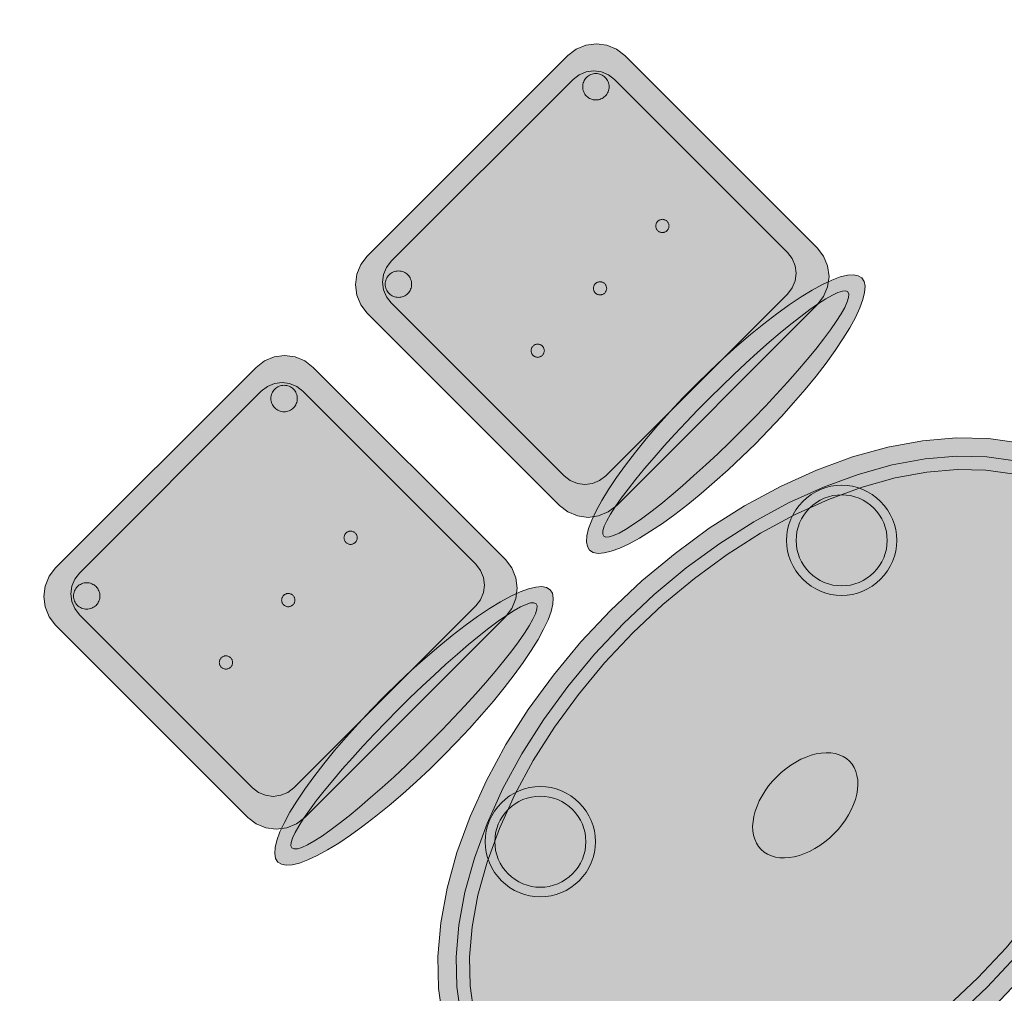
# Model space of a CAD drawing. Header units: metres. Extents: x 2172.2 to 2210.6, y 415.3 to 458.1.
# Tile 89 of 168: x 2186.2 to 2187.6, y 437.3 to 438.6. Entities that reach past the tile are written whole.
import ezdxf

# ---------------------------------------------------------------- set-up
doc = ezdxf.new("R2010")
doc.units = ezdxf.units.M
doc.layers.add('NC_N1_CHAIRS', color=7, linetype='CONTINUOUS', lineweight=13)
doc.layers.add('NC_N1_TABLES', color=7, linetype='CONTINUOUS', lineweight=13)

# ---------------------------------------------------------------- blocks, each defined once
blk = doc.blocks.new('NC_N1_DINING_2')
at = {"true_color": 0xf6f5ef}
h = blk.add_hatch(color=256, dxfattribs=at)
h.dxf.hatch_style = 1
h.paths.add_polyline_path([(0.6, 0), (0.5971, 0.0368), (0.5885, 0.0732), (0.5742, 0.1089), (0.5543, 0.1435), (0.5292, 0.1768), (0.4989, 0.2083), (0.4638, 0.2379), (0.4243, 0.2652), (0.3806, 0.2899), (0.3333, 0.3118), (0.2828, 0.3307), (0.2296, 0.3465), (0.1742, 0.3589), (0.1171, 0.3678), (0.0588, 0.3732), (0, 0.375), (-0.0588, 0.3732), (-0.1171, 0.3678), (-0.1742, 0.3589), (-0.2296, 0.3465), (-0.2828, 0.3307), (-0.3333, 0.3118), (-0.3806, 0.2899), (-0.4243, 0.2652), (-0.4638, 0.2379), (-0.4989, 0.2083), (-0.5292, 0.1768), (-0.5543, 0.1435), (-0.5742, 0.1089), (-0.5885, 0.0732), (-0.5971, 0.0368), (-0.6, 0), (-0.5971, -0.0368), (-0.5885, -0.0732), (-0.5742, -0.1089), (-0.5543, -0.1435), (-0.5292, -0.1768), (-0.4989, -0.2083), (-0.4638, -0.2379), (-0.4243, -0.2652), (-0.3806, -0.2899), (-0.3333, -0.3118), (-0.2828, -0.3307), (-0.2296, -0.3465), (-0.1742, -0.3589), (-0.1171, -0.3678), (-0.0588, -0.3732), (0, -0.375), (0.0588, -0.3732), (0.1171, -0.3678), (0.1742, -0.3589), (0.2296, -0.3465), (0.2828, -0.3307), (0.3333, -0.3118), (0.3806, -0.2899), (0.4243, -0.2652), (0.4638, -0.2379), (0.4989, -0.2083), (0.5292, -0.1768), (0.5543, -0.1435), (0.5742, -0.1089), (0.5885, -0.0732), (0.5971, -0.0368)])
at = {"color": 0, "linetype": 'CONTINUOUS', "lineweight": -2, "true_color": 0x2d3540}
blk.add_lwpolyline([(0.6, 0), (0.5971, 0.0368), (0.5885, 0.0732), (0.5742, 0.1089), (0.5543, 0.1435), (0.5292, 0.1768), (0.4989, 0.2083), (0.4638, 0.2379), (0.4243, 0.2652), (0.3806, 0.2899), (0.3333, 0.3118), (0.2828, 0.3307), (0.2296, 0.3465), (0.1742, 0.3589), (0.1171, 0.3678), (0.0588, 0.3732), (0, 0.375), (-0.0588, 0.3732), (-0.1171, 0.3678), (-0.1742, 0.3589), (-0.2296, 0.3465), (-0.2828, 0.3307), (-0.3333, 0.3118), (-0.3806, 0.2899), (-0.4243, 0.2652), (-0.4638, 0.2379), (-0.4989, 0.2083), (-0.5292, 0.1768), (-0.5543, 0.1435), (-0.5742, 0.1089), (-0.5885, 0.0732), (-0.5971, 0.0368), (-0.6, 0), (-0.5971, -0.0368), (-0.5885, -0.0732), (-0.5742, -0.1089), (-0.5543, -0.1435), (-0.5292, -0.1768), (-0.4989, -0.2083), (-0.4638, -0.2379), (-0.4243, -0.2652), (-0.3806, -0.2899), (-0.3333, -0.3118), (-0.2828, -0.3307), (-0.2296, -0.3465), (-0.1742, -0.3589), (-0.1171, -0.3678), (-0.0588, -0.3732), (0, -0.375), (0.0588, -0.3732), (0.1171, -0.3678), (0.1742, -0.3589), (0.2296, -0.3465), (0.2828, -0.3307), (0.3333, -0.3118), (0.3806, -0.2899), (0.4243, -0.2652), (0.4638, -0.2379), (0.4989, -0.2083), (0.5292, -0.1768), (0.5543, -0.1435), (0.5742, -0.1089), (0.5885, -0.0732), (0.5971, -0.0368)], close=True, dxfattribs=at)
at = {"color": 0, "linetype": 'CONTINUOUS', "lineweight": -2, "true_color": 0xa38246}
for points in [[(0.5749, 0), (0.5723, -0.0329), (0.5646, -0.0656), (0.5516, -0.0979), (0.5334, -0.1297), (0.5101, -0.1605), (0.4818, -0.1901), (0.4486, -0.218), (0.411, -0.244), (0.3692, -0.2676), (0.3237, -0.2887), (0.2749, -0.307), (0.2233, -0.3222), (0.1695, -0.3343), (0.114, -0.343), (0.0573, -0.3482), (0, -0.35), (-0.0573, -0.3482), (-0.114, -0.343), (-0.1695, -0.3343), (-0.2233, -0.3222), (-0.2749, -0.307), (-0.3237, -0.2887), (-0.3692, -0.2676), (-0.411, -0.244), (-0.4486, -0.218), (-0.4818, -0.1901), (-0.5101, -0.1605), (-0.5334, -0.1297), (-0.5516, -0.0979), (-0.5646, -0.0656), (-0.5723, -0.0329), (-0.5749, 0), (-0.5723, 0.0329), (-0.5646, 0.0656), (-0.5516, 0.0979), (-0.5334, 0.1297), (-0.5101, 0.1605), (-0.4818, 0.1901), (-0.4486, 0.218), (-0.411, 0.244), (-0.3692, 0.2676), (-0.3237, 0.2887), (-0.2749, 0.307), (-0.2233, 0.3222), (-0.1695, 0.3343), (-0.114, 0.343), (-0.0573, 0.3482), (0, 0.35), (0.0573, 0.3482), (0.114, 0.343), (0.1695, 0.3343), (0.2233, 0.3222), (0.2749, 0.307), (0.3237, 0.2887), (0.3692, 0.2676), (0.411, 0.244), (0.4486, 0.218), (0.4818, 0.1901), (0.5101, 0.1605), (0.5334, 0.1297), (0.5516, 0.0979), (0.5646, 0.0656), (0.5723, 0.0329)], [(0.5569, 0), (0.5545, -0.0301), (0.5474, -0.0601), (0.5354, -0.0901), (0.5184, -0.1198), (0.4964, -0.1488), (0.4694, -0.1769), (0.4377, -0.2037), (0.4014, -0.2287), (0.361, -0.2516), (0.3167, -0.2721), (0.2692, -0.2899), (0.2188, -0.3048), (0.1661, -0.3166), (0.1117, -0.3251), (0.0562, -0.3303), (0, -0.332), (-0.0562, -0.3303), (-0.1117, -0.3251), (-0.1661, -0.3166), (-0.2188, -0.3048), (-0.2692, -0.2899), (-0.3167, -0.2721), (-0.361, -0.2516), (-0.4014, -0.2287), (-0.4377, -0.2037), (-0.4694, -0.1769), (-0.4964, -0.1488), (-0.5184, -0.1198), (-0.5354, -0.0901), (-0.5474, -0.0601), (-0.5545, -0.0301), (-0.5569, 0), (-0.5545, 0.0301), (-0.5474, 0.0601), (-0.5354, 0.0901), (-0.5184, 0.1198), (-0.4964, 0.1488), (-0.4694, 0.1769), (-0.4377, 0.2037), (-0.4014, 0.2287), (-0.361, 0.2516), (-0.3167, 0.2721), (-0.2692, 0.2899), (-0.2188, 0.3048), (-0.1661, 0.3166), (-0.1117, 0.3251), (-0.0562, 0.3303), (0, 0.332), (0.0562, 0.3303), (0.1117, 0.3251), (0.1661, 0.3166), (0.2188, 0.3048), (0.2692, 0.2899), (0.3167, 0.2721), (0.361, 0.2516), (0.4014, 0.2287), (0.4377, 0.2037), (0.4694, 0.1769), (0.4964, 0.1488), (0.5184, 0.1198), (0.5354, 0.0901), (0.5474, 0.0601), (0.5545, 0.0301)], [(-0.228, 0.22), (-0.2283, 0.2139), (-0.2292, 0.2079), (-0.2307, 0.202), (-0.2327, 0.1963), (-0.2353, 0.1908), (-0.2384, 0.1856), (-0.2421, 0.1807), (-0.2462, 0.1762), (-0.2507, 0.1721), (-0.2556, 0.1684), (-0.2608, 0.1653), (-0.2663, 0.1627), (-0.272, 0.1607), (-0.2779, 0.1592), (-0.2839, 0.1583), (-0.29, 0.158), (-0.2961, 0.1583), (-0.3021, 0.1592), (-0.308, 0.1607), (-0.3137, 0.1627), (-0.3192, 0.1653), (-0.3244, 0.1684), (-0.3293, 0.1721), (-0.3338, 0.1762), (-0.3379, 0.1807), (-0.3416, 0.1856), (-0.3447, 0.1908), (-0.3473, 0.1963), (-0.3493, 0.202), (-0.3508, 0.2079), (-0.3517, 0.2139), (-0.352, 0.22), (-0.3517, 0.2261), (-0.3508, 0.2321), (-0.3493, 0.238), (-0.3473, 0.2437), (-0.3447, 0.2492), (-0.3416, 0.2544), (-0.3379, 0.2593), (-0.3338, 0.2638), (-0.3293, 0.2679), (-0.3244, 0.2716), (-0.3192, 0.2747), (-0.3137, 0.2773), (-0.308, 0.2793), (-0.3021, 0.2808), (-0.2961, 0.2817), (-0.29, 0.282), (-0.2839, 0.2817), (-0.2779, 0.2808), (-0.272, 0.2793), (-0.2663, 0.2773), (-0.2608, 0.2747), (-0.2556, 0.2716), (-0.2507, 0.2679), (-0.2462, 0.2638), (-0.2421, 0.2593), (-0.2384, 0.2544), (-0.2353, 0.2492), (-0.2327, 0.2437), (-0.2307, 0.238), (-0.2292, 0.2321), (-0.2283, 0.2261)], [(0.352, 0.22), (0.3517, 0.2139), (0.3508, 0.2079), (0.3493, 0.202), (0.3473, 0.1963), (0.3447, 0.1908), (0.3416, 0.1856), (0.3379, 0.1807), (0.3338, 0.1762), (0.3293, 0.1721), (0.3244, 0.1684), (0.3192, 0.1653), (0.3137, 0.1627), (0.308, 0.1607), (0.3021, 0.1592), (0.2961, 0.1583), (0.29, 0.158), (0.2839, 0.1583), (0.2779, 0.1592), (0.272, 0.1607), (0.2663, 0.1627), (0.2608, 0.1653), (0.2556, 0.1684), (0.2507, 0.1721), (0.2462, 0.1762), (0.2421, 0.1807), (0.2384, 0.1856), (0.2353, 0.1908), (0.2327, 0.1963), (0.2307, 0.202), (0.2292, 0.2079), (0.2283, 0.2139), (0.228, 0.22), (0.2283, 0.2261), (0.2292, 0.2321), (0.2307, 0.238), (0.2327, 0.2437), (0.2353, 0.2492), (0.2384, 0.2544), (0.2421, 0.2593), (0.2462, 0.2638), (0.2507, 0.2679), (0.2556, 0.2716), (0.2608, 0.2747), (0.2663, 0.2773), (0.272, 0.2793), (0.2779, 0.2808), (0.2839, 0.2817), (0.29, 0.282), (0.2961, 0.2817), (0.3021, 0.2808), (0.308, 0.2793), (0.3137, 0.2773), (0.3192, 0.2747), (0.3244, 0.2716), (0.3293, 0.2679), (0.3338, 0.2638), (0.3379, 0.2593), (0.3416, 0.2544), (0.3447, 0.2492), (0.3473, 0.2437), (0.3493, 0.238), (0.3508, 0.2321), (0.3517, 0.2261)], [(0.085, 0), (0.0846, 0.0054), (0.0834, 0.0107), (0.0813, 0.016), (0.0785, 0.021), (0.075, 0.0259), (0.0707, 0.0306), (0.0657, 0.0349), (0.0601, 0.0389), (0.0539, 0.0425), (0.0472, 0.0457), (0.0401, 0.0485), (0.0325, 0.0508), (0.0247, 0.0526), (0.0166, 0.0539), (0.0083, 0.0547), (0, 0.055), (-0.0083, 0.0547), (-0.0166, 0.0539), (-0.0247, 0.0526), (-0.0325, 0.0508), (-0.0401, 0.0485), (-0.0472, 0.0457), (-0.0539, 0.0425), (-0.0601, 0.0389), (-0.0657, 0.0349), (-0.0707, 0.0306), (-0.075, 0.0259), (-0.0785, 0.021), (-0.0813, 0.016), (-0.0834, 0.0107), (-0.0846, 0.0054), (-0.085, 0), (-0.0846, -0.0054), (-0.0834, -0.0107), (-0.0813, -0.016), (-0.0785, -0.021), (-0.075, -0.0259), (-0.0707, -0.0306), (-0.0657, -0.0349), (-0.0601, -0.0389), (-0.0539, -0.0425), (-0.0472, -0.0457), (-0.0401, -0.0485), (-0.0325, -0.0508), (-0.0247, -0.0526), (-0.0166, -0.0539), (-0.0083, -0.0547), (0, -0.055), (0.0083, -0.0547), (0.0166, -0.0539), (0.0247, -0.0526), (0.0325, -0.0508), (0.0401, -0.0485), (0.0472, -0.0457), (0.0539, -0.0425), (0.0601, -0.0389), (0.0657, -0.0349), (0.0707, -0.0306), (0.075, -0.0259), (0.0785, -0.021), (0.0813, -0.016), (0.0834, -0.0107), (0.0846, -0.0054)], [(-0.228, -0.22), (-0.2283, -0.2261), (-0.2292, -0.2321), (-0.2307, -0.238), (-0.2327, -0.2437), (-0.2353, -0.2492), (-0.2384, -0.2544), (-0.2421, -0.2593), (-0.2462, -0.2638), (-0.2507, -0.2679), (-0.2556, -0.2716), (-0.2608, -0.2747), (-0.2663, -0.2773), (-0.272, -0.2793), (-0.2779, -0.2808), (-0.2839, -0.2817), (-0.29, -0.282), (-0.2961, -0.2817), (-0.3021, -0.2808), (-0.308, -0.2793), (-0.3137, -0.2773), (-0.3192, -0.2747), (-0.3244, -0.2716), (-0.3293, -0.2679), (-0.3338, -0.2638), (-0.3379, -0.2593), (-0.3416, -0.2544), (-0.3447, -0.2492), (-0.3473, -0.2437), (-0.3493, -0.238), (-0.3508, -0.2321), (-0.3517, -0.2261), (-0.352, -0.22), (-0.3517, -0.2139), (-0.3508, -0.2079), (-0.3493, -0.202), (-0.3473, -0.1963), (-0.3447, -0.1908), (-0.3416, -0.1856), (-0.3379, -0.1807), (-0.3338, -0.1762), (-0.3293, -0.1721), (-0.3244, -0.1684), (-0.3192, -0.1653), (-0.3137, -0.1627), (-0.308, -0.1607), (-0.3021, -0.1592), (-0.2961, -0.1583), (-0.29, -0.158), (-0.2839, -0.1583), (-0.2779, -0.1592), (-0.272, -0.1607), (-0.2663, -0.1627), (-0.2608, -0.1653), (-0.2556, -0.1684), (-0.2507, -0.1721), (-0.2462, -0.1762), (-0.2421, -0.1807), (-0.2384, -0.1856), (-0.2353, -0.1908), (-0.2327, -0.1963), (-0.2307, -0.202), (-0.2292, -0.2079), (-0.2283, -0.2139)], [(0.352, -0.22), (0.3517, -0.2261), (0.3508, -0.2321), (0.3493, -0.238), (0.3473, -0.2437), (0.3447, -0.2492), (0.3416, -0.2544), (0.3379, -0.2593), (0.3338, -0.2638), (0.3293, -0.2679), (0.3244, -0.2716), (0.3192, -0.2747), (0.3137, -0.2773), (0.308, -0.2793), (0.3021, -0.2808), (0.2961, -0.2817), (0.29, -0.282), (0.2839, -0.2817), (0.2779, -0.2808), (0.272, -0.2793), (0.2663, -0.2773), (0.2608, -0.2747), (0.2556, -0.2716), (0.2507, -0.2679), (0.2462, -0.2638), (0.2421, -0.2593), (0.2384, -0.2544), (0.2353, -0.2492), (0.2327, -0.2437), (0.2307, -0.238), (0.2292, -0.2321), (0.2283, -0.2261), (0.228, -0.22), (0.2283, -0.2139), (0.2292, -0.2079), (0.2307, -0.202), (0.2327, -0.1963), (0.2353, -0.1908), (0.2384, -0.1856), (0.2421, -0.1807), (0.2462, -0.1762), (0.2507, -0.1721), (0.2556, -0.1684), (0.2608, -0.1653), (0.2663, -0.1627), (0.272, -0.1607), (0.2779, -0.1592), (0.2839, -0.1583), (0.29, -0.158), (0.2961, -0.1583), (0.3021, -0.1592), (0.308, -0.1607), (0.3137, -0.1627), (0.3192, -0.1653), (0.3244, -0.1684), (0.3293, -0.1721), (0.3338, -0.1762), (0.3379, -0.1807), (0.3416, -0.1856), (0.3447, -0.1908), (0.3473, -0.1963), (0.3493, -0.202), (0.3508, -0.2079), (0.3517, -0.2139)]]:
    blk.add_lwpolyline(points, close=True, dxfattribs=at)
at = {"color": 0, "linetype": 'CONTINUOUS', "lineweight": -2, "true_color": 0x89939a}
for points in [[(-0.215, 0.22), (-0.2154, 0.2126), (-0.2164, 0.2054), (-0.2182, 0.1982), (-0.2207, 0.1913), (-0.2239, 0.1846), (-0.2276, 0.1783), (-0.232, 0.1724), (-0.237, 0.167), (-0.2424, 0.162), (-0.2483, 0.1576), (-0.2546, 0.1539), (-0.2613, 0.1507), (-0.2682, 0.1482), (-0.2754, 0.1464), (-0.2826, 0.1454), (-0.29, 0.145), (-0.2974, 0.1454), (-0.3046, 0.1464), (-0.3118, 0.1482), (-0.3187, 0.1507), (-0.3254, 0.1539), (-0.3317, 0.1576), (-0.3376, 0.162), (-0.343, 0.167), (-0.348, 0.1724), (-0.3524, 0.1783), (-0.3561, 0.1846), (-0.3593, 0.1913), (-0.3618, 0.1982), (-0.3636, 0.2054), (-0.3646, 0.2126), (-0.365, 0.22), (-0.3646, 0.2274), (-0.3636, 0.2346), (-0.3618, 0.2418), (-0.3593, 0.2487), (-0.3561, 0.2554), (-0.3524, 0.2617), (-0.348, 0.2676), (-0.343, 0.273), (-0.3376, 0.278), (-0.3317, 0.2824), (-0.3254, 0.2861), (-0.3187, 0.2893), (-0.3118, 0.2918), (-0.3046, 0.2936), (-0.2974, 0.2946), (-0.29, 0.295), (-0.2826, 0.2946), (-0.2754, 0.2936), (-0.2682, 0.2918), (-0.2613, 0.2893), (-0.2546, 0.2861), (-0.2483, 0.2824), (-0.2424, 0.278), (-0.237, 0.273), (-0.232, 0.2676), (-0.2276, 0.2617), (-0.2239, 0.2554), (-0.2207, 0.2487), (-0.2182, 0.2418), (-0.2164, 0.2346), (-0.2154, 0.2274)], [(0.365, 0.22), (0.3646, 0.2126), (0.3636, 0.2054), (0.3618, 0.1982), (0.3593, 0.1913), (0.3561, 0.1846), (0.3524, 0.1783), (0.348, 0.1724), (0.343, 0.167), (0.3376, 0.162), (0.3317, 0.1576), (0.3254, 0.1539), (0.3187, 0.1507), (0.3118, 0.1482), (0.3046, 0.1464), (0.2974, 0.1454), (0.29, 0.145), (0.2826, 0.1454), (0.2754, 0.1464), (0.2682, 0.1482), (0.2613, 0.1507), (0.2546, 0.1539), (0.2483, 0.1576), (0.2424, 0.162), (0.237, 0.167), (0.232, 0.1724), (0.2276, 0.1783), (0.2239, 0.1846), (0.2207, 0.1913), (0.2182, 0.1982), (0.2164, 0.2054), (0.2154, 0.2126), (0.215, 0.22), (0.2154, 0.2274), (0.2164, 0.2346), (0.2182, 0.2418), (0.2207, 0.2487), (0.2239, 0.2554), (0.2276, 0.2617), (0.232, 0.2676), (0.237, 0.273), (0.2424, 0.278), (0.2483, 0.2824), (0.2546, 0.2861), (0.2613, 0.2893), (0.2682, 0.2918), (0.2754, 0.2936), (0.2826, 0.2946), (0.29, 0.295), (0.2974, 0.2946), (0.3046, 0.2936), (0.3118, 0.2918), (0.3187, 0.2893), (0.3254, 0.2861), (0.3317, 0.2824), (0.3376, 0.278), (0.343, 0.273), (0.348, 0.2676), (0.3524, 0.2617), (0.3561, 0.2554), (0.3593, 0.2487), (0.3618, 0.2418), (0.3636, 0.2346), (0.3646, 0.2274)], [(-0.215, -0.22), (-0.2154, -0.2274), (-0.2164, -0.2346), (-0.2182, -0.2418), (-0.2207, -0.2487), (-0.2239, -0.2554), (-0.2276, -0.2617), (-0.232, -0.2676), (-0.237, -0.273), (-0.2424, -0.278), (-0.2483, -0.2824), (-0.2546, -0.2861), (-0.2613, -0.2893), (-0.2682, -0.2918), (-0.2754, -0.2936), (-0.2826, -0.2946), (-0.29, -0.295), (-0.2974, -0.2946), (-0.3046, -0.2936), (-0.3118, -0.2918), (-0.3187, -0.2893), (-0.3254, -0.2861), (-0.3317, -0.2824), (-0.3376, -0.278), (-0.343, -0.273), (-0.348, -0.2676), (-0.3524, -0.2617), (-0.3561, -0.2554), (-0.3593, -0.2487), (-0.3618, -0.2418), (-0.3636, -0.2346), (-0.3646, -0.2274), (-0.365, -0.22), (-0.3646, -0.2126), (-0.3636, -0.2054), (-0.3618, -0.1982), (-0.3593, -0.1913), (-0.3561, -0.1846), (-0.3524, -0.1783), (-0.348, -0.1724), (-0.343, -0.167), (-0.3376, -0.162), (-0.3317, -0.1576), (-0.3254, -0.1539), (-0.3187, -0.1507), (-0.3118, -0.1482), (-0.3046, -0.1464), (-0.2974, -0.1454), (-0.29, -0.145), (-0.2826, -0.1454), (-0.2754, -0.1464), (-0.2682, -0.1482), (-0.2613, -0.1507), (-0.2546, -0.1539), (-0.2483, -0.1576), (-0.2424, -0.162), (-0.237, -0.167), (-0.232, -0.1724), (-0.2276, -0.1783), (-0.2239, -0.1846), (-0.2207, -0.1913), (-0.2182, -0.1982), (-0.2164, -0.2054), (-0.2154, -0.2126)], [(0.365, -0.22), (0.3646, -0.2274), (0.3636, -0.2346), (0.3618, -0.2418), (0.3593, -0.2487), (0.3561, -0.2554), (0.3524, -0.2617), (0.348, -0.2676), (0.343, -0.273), (0.3376, -0.278), (0.3317, -0.2824), (0.3254, -0.2861), (0.3187, -0.2893), (0.3118, -0.2918), (0.3046, -0.2936), (0.2974, -0.2946), (0.29, -0.295), (0.2826, -0.2946), (0.2754, -0.2936), (0.2682, -0.2918), (0.2613, -0.2893), (0.2546, -0.2861), (0.2483, -0.2824), (0.2424, -0.278), (0.237, -0.273), (0.232, -0.2676), (0.2276, -0.2617), (0.2239, -0.2554), (0.2207, -0.2487), (0.2182, -0.2418), (0.2164, -0.2346), (0.2154, -0.2274), (0.215, -0.22), (0.2154, -0.2126), (0.2164, -0.2054), (0.2182, -0.1982), (0.2207, -0.1913), (0.2239, -0.1846), (0.2276, -0.1783), (0.232, -0.1724), (0.237, -0.167), (0.2424, -0.162), (0.2483, -0.1576), (0.2546, -0.1539), (0.2613, -0.1507), (0.2682, -0.1482), (0.2754, -0.1464), (0.2826, -0.1454), (0.29, -0.145), (0.2974, -0.1454), (0.3046, -0.1464), (0.3118, -0.1482), (0.3187, -0.1507), (0.3254, -0.1539), (0.3317, -0.1576), (0.3376, -0.162), (0.343, -0.167), (0.348, -0.1724), (0.3524, -0.1783), (0.3561, -0.1846), (0.3593, -0.1913), (0.3618, -0.1982), (0.3636, -0.2054), (0.3646, -0.2126)]]:
    blk.add_lwpolyline(points, close=True, dxfattribs=at)
blk = doc.blocks.new('NC_N1_CHAIR_IVORY')
at = {"true_color": 0xf6f5ef}
h = blk.add_hatch(color=256, dxfattribs=at)
h.dxf.hatch_style = 1
h.paths.add_polyline_path([(0.262, 0.222), (0.2607, 0.2276), (0.257, 0.2331), (0.2507, 0.2385), (0.2421, 0.2438), (0.2311, 0.2489), (0.2178, 0.2537), (0.2025, 0.2582), (0.1853, 0.2623), (0.1662, 0.2661), (0.1456, 0.2694), (0.1235, 0.2723), (0.1003, 0.2747), (0.0761, 0.2765), (0.0511, 0.2779), (0.0257, 0.2787), (0, 0.279), (-0.0257, 0.2787), (-0.0511, 0.2779), (-0.0761, 0.2765), (-0.1003, 0.2747), (-0.1235, 0.2723), (-0.1456, 0.2694), (-0.1662, 0.2661), (-0.1853, 0.2623), (-0.2025, 0.2582), (-0.2178, 0.2537), (-0.2311, 0.2489), (-0.2421, 0.2438), (-0.2507, 0.2385), (-0.257, 0.2331), (-0.2607, 0.2276), (-0.262, 0.222), (-0.2607, 0.2164), (-0.257, 0.2109), (-0.2507, 0.2055), (-0.2421, 0.2002), (-0.2311, 0.1951), (-0.2178, 0.1903), (-0.2025, 0.1858), (-0.1853, 0.1817), (-0.1662, 0.1779), (-0.1456, 0.1746), (-0.1235, 0.1717), (-0.1003, 0.1693), (-0.0761, 0.1675), (-0.0511, 0.1661), (-0.0257, 0.1653), (0, 0.165), (0.0257, 0.1653), (0.0511, 0.1661), (0.0761, 0.1675), (0.1003, 0.1693), (0.1235, 0.1717), (0.1456, 0.1746), (0.1662, 0.1779), (0.1853, 0.1817), (0.2025, 0.1858), (0.2178, 0.1903), (0.2311, 0.1951), (0.2421, 0.2002), (0.2507, 0.2055), (0.257, 0.2109), (0.2607, 0.2164)])
at = {"true_color": 0xdbe4e9}
h = blk.add_hatch(color=256, dxfattribs=at)
h.dxf.hatch_style = 1
h.paths.add_polyline_path([(0.193, -0.275), (-0.193, -0.275), (-0.2072, -0.2731), (-0.2205, -0.2676), (-0.2319, -0.2589), (-0.2406, -0.2475), (-0.2461, -0.2342), (-0.248, -0.22), (-0.248, 0.15), (-0.2461, 0.1642), (-0.2406, 0.1775), (-0.2319, 0.1889), (-0.2205, 0.1976), (-0.2072, 0.2031), (-0.193, 0.205), (0.193, 0.205), (0.2072, 0.2031), (0.2205, 0.1976), (0.2319, 0.1889), (0.2406, 0.1775), (0.2461, 0.1642), (0.248, 0.15), (0.248, -0.22), (0.2461, -0.2342), (0.2406, -0.2475), (0.2319, -0.2589), (0.2205, -0.2676), (0.2072, -0.2731)])
at = {"true_color": 0xa38246}
h = blk.add_hatch(color=256, dxfattribs=at)
h.dxf.hatch_style = 1
h.paths.add_polyline_path([(-0.111, -0.02), (-0.111, -0.0209), (-0.1112, -0.0218), (-0.1114, -0.0226), (-0.1117, -0.0234), (-0.1121, -0.0242), (-0.1125, -0.025), (-0.113, -0.0257), (-0.1136, -0.0264), (-0.1143, -0.027), (-0.115, -0.0275), (-0.1158, -0.0279), (-0.1166, -0.0283), (-0.1174, -0.0286), (-0.1182, -0.0288), (-0.1191, -0.029), (-0.12, -0.029), (-0.1209, -0.029), (-0.1218, -0.0288), (-0.1226, -0.0286), (-0.1234, -0.0283), (-0.1242, -0.0279), (-0.125, -0.0275), (-0.1257, -0.027), (-0.1264, -0.0264), (-0.127, -0.0257), (-0.1275, -0.025), (-0.1279, -0.0242), (-0.1283, -0.0234), (-0.1286, -0.0226), (-0.1288, -0.0218), (-0.129, -0.0209), (-0.129, -0.02), (-0.129, -0.0191), (-0.1288, -0.0182), (-0.1286, -0.0174), (-0.1283, -0.0166), (-0.1279, -0.0158), (-0.1275, -0.015), (-0.127, -0.0143), (-0.1264, -0.0136), (-0.1257, -0.013), (-0.125, -0.0125), (-0.1242, -0.0121), (-0.1234, -0.0117), (-0.1226, -0.0114), (-0.1218, -0.0112), (-0.1209, -0.011), (-0.12, -0.011), (-0.1191, -0.011), (-0.1182, -0.0112), (-0.1174, -0.0114), (-0.1166, -0.0117), (-0.1158, -0.0121), (-0.115, -0.0125), (-0.1143, -0.013), (-0.1136, -0.0136), (-0.113, -0.0143), (-0.1125, -0.015), (-0.1121, -0.0158), (-0.1117, -0.0166), (-0.1114, -0.0174), (-0.1112, -0.0182), (-0.111, -0.0191)])
h = blk.add_hatch(color=256, dxfattribs=at)
h.dxf.hatch_style = 1
h.paths.add_polyline_path([(0.009, -0.02), (0.009, -0.0209), (0.0088, -0.0218), (0.0086, -0.0226), (0.0083, -0.0234), (0.0079, -0.0242), (0.0075, -0.025), (0.007, -0.0257), (0.0064, -0.0264), (0.0057, -0.027), (0.005, -0.0275), (0.0042, -0.0279), (0.0034, -0.0283), (0.0026, -0.0286), (0.0018, -0.0288), (0.0009, -0.029), (0, -0.029), (-0.0009, -0.029), (-0.0018, -0.0288), (-0.0026, -0.0286), (-0.0034, -0.0283), (-0.0042, -0.0279), (-0.005, -0.0275), (-0.0057, -0.027), (-0.0064, -0.0264), (-0.007, -0.0257), (-0.0075, -0.025), (-0.0079, -0.0242), (-0.0083, -0.0234), (-0.0086, -0.0226), (-0.0088, -0.0218), (-0.009, -0.0209), (-0.009, -0.02), (-0.009, -0.0191), (-0.0088, -0.0182), (-0.0086, -0.0174), (-0.0083, -0.0166), (-0.0079, -0.0158), (-0.0075, -0.015), (-0.007, -0.0143), (-0.0064, -0.0136), (-0.0057, -0.013), (-0.005, -0.0125), (-0.0042, -0.0121), (-0.0034, -0.0117), (-0.0026, -0.0114), (-0.0018, -0.0112), (-0.0009, -0.011), (0, -0.011), (0.0009, -0.011), (0.0018, -0.0112), (0.0026, -0.0114), (0.0034, -0.0117), (0.0042, -0.0121), (0.005, -0.0125), (0.0057, -0.013), (0.0064, -0.0136), (0.007, -0.0143), (0.0075, -0.015), (0.0079, -0.0158), (0.0083, -0.0166), (0.0086, -0.0174), (0.0088, -0.0182), (0.009, -0.0191)])
h = blk.add_hatch(color=256, dxfattribs=at)
h.dxf.hatch_style = 1
h.paths.add_polyline_path([(0.129, -0.02), (0.129, -0.0209), (0.1288, -0.0218), (0.1286, -0.0226), (0.1283, -0.0234), (0.1279, -0.0242), (0.1275, -0.025), (0.127, -0.0257), (0.1264, -0.0264), (0.1257, -0.027), (0.125, -0.0275), (0.1242, -0.0279), (0.1234, -0.0283), (0.1226, -0.0286), (0.1218, -0.0288), (0.1209, -0.029), (0.12, -0.029), (0.1191, -0.029), (0.1182, -0.0288), (0.1174, -0.0286), (0.1166, -0.0283), (0.1158, -0.0279), (0.115, -0.0275), (0.1143, -0.027), (0.1136, -0.0264), (0.113, -0.0257), (0.1125, -0.025), (0.1121, -0.0242), (0.1117, -0.0234), (0.1114, -0.0226), (0.1112, -0.0218), (0.111, -0.0209), (0.111, -0.02), (0.111, -0.0191), (0.1112, -0.0182), (0.1114, -0.0174), (0.1117, -0.0166), (0.1121, -0.0158), (0.1125, -0.015), (0.113, -0.0143), (0.1136, -0.0136), (0.1143, -0.013), (0.115, -0.0125), (0.1158, -0.0121), (0.1166, -0.0117), (0.1174, -0.0114), (0.1182, -0.0112), (0.1191, -0.011), (0.12, -0.011), (0.1209, -0.011), (0.1218, -0.0112), (0.1226, -0.0114), (0.1234, -0.0117), (0.1242, -0.0121), (0.125, -0.0125), (0.1257, -0.013), (0.1264, -0.0136), (0.127, -0.0143), (0.1275, -0.015), (0.1279, -0.0158), (0.1283, -0.0166), (0.1286, -0.0174), (0.1288, -0.0182), (0.129, -0.0191)])
h = blk.add_hatch(color=256, dxfattribs=at)
h.dxf.hatch_style = 1
h.paths.add_polyline_path([(-0.172, -0.218), (-0.1721, -0.2198), (-0.1723, -0.2215), (-0.1728, -0.2232), (-0.1734, -0.2249), (-0.1741, -0.2265), (-0.175, -0.228), (-0.1761, -0.2294), (-0.1773, -0.2307), (-0.1786, -0.2319), (-0.18, -0.233), (-0.1815, -0.2339), (-0.1831, -0.2346), (-0.1848, -0.2352), (-0.1865, -0.2357), (-0.1882, -0.2359), (-0.19, -0.236), (-0.1918, -0.2359), (-0.1935, -0.2357), (-0.1952, -0.2352), (-0.1969, -0.2346), (-0.1985, -0.2339), (-0.2, -0.233), (-0.2014, -0.2319), (-0.2027, -0.2307), (-0.2039, -0.2294), (-0.205, -0.228), (-0.2059, -0.2265), (-0.2066, -0.2249), (-0.2072, -0.2232), (-0.2077, -0.2215), (-0.2079, -0.2198), (-0.208, -0.218), (-0.2079, -0.2162), (-0.2077, -0.2145), (-0.2072, -0.2128), (-0.2066, -0.2111), (-0.2059, -0.2095), (-0.205, -0.208), (-0.2039, -0.2066), (-0.2027, -0.2053), (-0.2014, -0.2041), (-0.2, -0.203), (-0.1985, -0.2021), (-0.1969, -0.2014), (-0.1952, -0.2008), (-0.1935, -0.2003), (-0.1918, -0.2001), (-0.19, -0.2), (-0.1882, -0.2001), (-0.1865, -0.2003), (-0.1848, -0.2008), (-0.1831, -0.2014), (-0.1815, -0.2021), (-0.18, -0.203), (-0.1786, -0.2041), (-0.1773, -0.2053), (-0.1761, -0.2066), (-0.175, -0.208), (-0.1741, -0.2095), (-0.1734, -0.2111), (-0.1728, -0.2128), (-0.1723, -0.2145), (-0.1721, -0.2162)])
h = blk.add_hatch(color=256, dxfattribs=at)
h.dxf.hatch_style = 1
h.paths.add_polyline_path([(0.208, -0.218), (0.2079, -0.2198), (0.2077, -0.2215), (0.2072, -0.2232), (0.2066, -0.2249), (0.2059, -0.2265), (0.205, -0.228), (0.2039, -0.2294), (0.2027, -0.2307), (0.2014, -0.2319), (0.2, -0.233), (0.1985, -0.2339), (0.1969, -0.2346), (0.1952, -0.2352), (0.1935, -0.2357), (0.1918, -0.2359), (0.19, -0.236), (0.1882, -0.2359), (0.1865, -0.2357), (0.1848, -0.2352), (0.1831, -0.2346), (0.1815, -0.2339), (0.18, -0.233), (0.1786, -0.2319), (0.1773, -0.2307), (0.1761, -0.2294), (0.175, -0.228), (0.1741, -0.2265), (0.1734, -0.2249), (0.1728, -0.2232), (0.1723, -0.2215), (0.1721, -0.2198), (0.172, -0.218), (0.1721, -0.2162), (0.1723, -0.2145), (0.1728, -0.2128), (0.1734, -0.2111), (0.1741, -0.2095), (0.175, -0.208), (0.1761, -0.2066), (0.1773, -0.2053), (0.1786, -0.2041), (0.18, -0.203), (0.1815, -0.2021), (0.1831, -0.2014), (0.1848, -0.2008), (0.1865, -0.2003), (0.1882, -0.2001), (0.19, -0.2), (0.1918, -0.2001), (0.1935, -0.2003), (0.1952, -0.2008), (0.1969, -0.2014), (0.1985, -0.2021), (0.2, -0.203), (0.2014, -0.2041), (0.2027, -0.2053), (0.2039, -0.2066), (0.205, -0.208), (0.2059, -0.2095), (0.2066, -0.2111), (0.2072, -0.2128), (0.2077, -0.2145), (0.2079, -0.2162)])
at = {"color": 0, "linetype": 'CONTINUOUS', "lineweight": -2, "true_color": 0x2d3540}
for points in [[(0.262, 0.222), (0.2607, 0.2276), (0.257, 0.2331), (0.2507, 0.2385), (0.2421, 0.2438), (0.2311, 0.2489), (0.2178, 0.2537), (0.2025, 0.2582), (0.1853, 0.2623), (0.1662, 0.2661), (0.1456, 0.2694), (0.1235, 0.2723), (0.1003, 0.2747), (0.0761, 0.2765), (0.0511, 0.2779), (0.0257, 0.2787), (0, 0.279), (-0.0257, 0.2787), (-0.0511, 0.2779), (-0.0761, 0.2765), (-0.1003, 0.2747), (-0.1235, 0.2723), (-0.1456, 0.2694), (-0.1662, 0.2661), (-0.1853, 0.2623), (-0.2025, 0.2582), (-0.2178, 0.2537), (-0.2311, 0.2489), (-0.2421, 0.2438), (-0.2507, 0.2385), (-0.257, 0.2331), (-0.2607, 0.2276), (-0.262, 0.222), (-0.2607, 0.2164), (-0.257, 0.2109), (-0.2507, 0.2055), (-0.2421, 0.2002), (-0.2311, 0.1951), (-0.2178, 0.1903), (-0.2025, 0.1858), (-0.1853, 0.1817), (-0.1662, 0.1779), (-0.1456, 0.1746), (-0.1235, 0.1717), (-0.1003, 0.1693), (-0.0761, 0.1675), (-0.0511, 0.1661), (-0.0257, 0.1653), (0, 0.165), (0.0257, 0.1653), (0.0511, 0.1661), (0.0761, 0.1675), (0.1003, 0.1693), (0.1235, 0.1717), (0.1456, 0.1746), (0.1662, 0.1779), (0.1853, 0.1817), (0.2025, 0.1858), (0.2178, 0.1903), (0.2311, 0.1951), (0.2421, 0.2002), (0.2507, 0.2055), (0.257, 0.2109), (0.2607, 0.2164)], [(0.193, -0.275), (-0.193, -0.275), (-0.2072, -0.2731), (-0.2205, -0.2676), (-0.2319, -0.2589), (-0.2406, -0.2475), (-0.2461, -0.2342), (-0.248, -0.22), (-0.248, 0.15), (-0.2461, 0.1642), (-0.2406, 0.1775), (-0.2319, 0.1889), (-0.2205, 0.1976), (-0.2072, 0.2031), (-0.193, 0.205), (0.193, 0.205), (0.2072, 0.2031), (0.2205, 0.1976), (0.2319, 0.1889), (0.2406, 0.1775), (0.2461, 0.1642), (0.248, 0.15), (0.248, -0.22), (0.2461, -0.2342), (0.2406, -0.2475), (0.2319, -0.2589), (0.2205, -0.2676), (0.2072, -0.2731)]]:
    blk.add_lwpolyline(points, close=True, dxfattribs=at)
at = {"color": 0, "linetype": 'CONTINUOUS', "lineweight": -2, "true_color": 0xa38246}
for points in [[(0.235, 0.222), (0.2339, 0.225), (0.2305, 0.228), (0.2249, 0.231), (0.2171, 0.2339), (0.2073, 0.2366), (0.1954, 0.2392), (0.1817, 0.2417), (0.1662, 0.2439), (0.1491, 0.246), (0.1306, 0.2478), (0.1108, 0.2493), (0.0899, 0.2506), (0.0682, 0.2517), (0.0458, 0.2524), (0.023, 0.2529), (0, 0.253), (-0.023, 0.2529), (-0.0458, 0.2524), (-0.0682, 0.2517), (-0.0899, 0.2506), (-0.1108, 0.2493), (-0.1306, 0.2478), (-0.1491, 0.246), (-0.1662, 0.2439), (-0.1817, 0.2417), (-0.1954, 0.2392), (-0.2073, 0.2366), (-0.2171, 0.2339), (-0.2249, 0.231), (-0.2305, 0.228), (-0.2339, 0.225), (-0.235, 0.222), (-0.2339, 0.219), (-0.2305, 0.216), (-0.2249, 0.213), (-0.2171, 0.2101), (-0.2073, 0.2074), (-0.1954, 0.2048), (-0.1817, 0.2023), (-0.1662, 0.2001), (-0.1491, 0.198), (-0.1306, 0.1962), (-0.1108, 0.1947), (-0.0899, 0.1934), (-0.0682, 0.1923), (-0.0458, 0.1916), (-0.023, 0.1911), (0, 0.191), (0.023, 0.1911), (0.0458, 0.1916), (0.0682, 0.1923), (0.0899, 0.1934), (0.1108, 0.1947), (0.1306, 0.1962), (0.1491, 0.198), (0.1662, 0.2001), (0.1817, 0.2023), (0.1954, 0.2048), (0.2073, 0.2074), (0.2171, 0.2101), (0.2249, 0.213), (0.2305, 0.216), (0.2339, 0.219)], [(0.175, -0.247), (-0.175, -0.247), (-0.1854, -0.2456), (-0.195, -0.2416), (-0.2033, -0.2353), (-0.2096, -0.227), (-0.2136, -0.2174), (-0.215, -0.207), (-0.215, 0.126), (-0.2136, 0.1364), (-0.2096, 0.146), (-0.2033, 0.1543), (-0.195, 0.1606), (-0.1854, 0.1646), (-0.175, 0.166), (0.175, 0.166), (0.1854, 0.1646), (0.195, 0.1606), (0.2033, 0.1543), (0.2096, 0.146), (0.2136, 0.1364), (0.215, 0.126), (0.215, -0.207), (0.2136, -0.2174), (0.2096, -0.227), (0.2033, -0.2353), (0.195, -0.2416), (0.1854, -0.2456)]]:
    blk.add_lwpolyline(points, close=True, dxfattribs=at)
at = {"color": 0, "linetype": 'CONTINUOUS', "lineweight": -2}
for points in [[(-0.111, -0.02), (-0.111, -0.0209), (-0.1112, -0.0218), (-0.1114, -0.0226), (-0.1117, -0.0234), (-0.1121, -0.0242), (-0.1125, -0.025), (-0.113, -0.0257), (-0.1136, -0.0264), (-0.1143, -0.027), (-0.115, -0.0275), (-0.1158, -0.0279), (-0.1166, -0.0283), (-0.1174, -0.0286), (-0.1182, -0.0288), (-0.1191, -0.029), (-0.12, -0.029), (-0.1209, -0.029), (-0.1218, -0.0288), (-0.1226, -0.0286), (-0.1234, -0.0283), (-0.1242, -0.0279), (-0.125, -0.0275), (-0.1257, -0.027), (-0.1264, -0.0264), (-0.127, -0.0257), (-0.1275, -0.025), (-0.1279, -0.0242), (-0.1283, -0.0234), (-0.1286, -0.0226), (-0.1288, -0.0218), (-0.129, -0.0209), (-0.129, -0.02), (-0.129, -0.0191), (-0.1288, -0.0182), (-0.1286, -0.0174), (-0.1283, -0.0166), (-0.1279, -0.0158), (-0.1275, -0.015), (-0.127, -0.0143), (-0.1264, -0.0136), (-0.1257, -0.013), (-0.125, -0.0125), (-0.1242, -0.0121), (-0.1234, -0.0117), (-0.1226, -0.0114), (-0.1218, -0.0112), (-0.1209, -0.011), (-0.12, -0.011), (-0.1191, -0.011), (-0.1182, -0.0112), (-0.1174, -0.0114), (-0.1166, -0.0117), (-0.1158, -0.0121), (-0.115, -0.0125), (-0.1143, -0.013), (-0.1136, -0.0136), (-0.113, -0.0143), (-0.1125, -0.015), (-0.1121, -0.0158), (-0.1117, -0.0166), (-0.1114, -0.0174), (-0.1112, -0.0182), (-0.111, -0.0191)], [(0.009, -0.02), (0.009, -0.0209), (0.0088, -0.0218), (0.0086, -0.0226), (0.0083, -0.0234), (0.0079, -0.0242), (0.0075, -0.025), (0.007, -0.0257), (0.0064, -0.0264), (0.0057, -0.027), (0.005, -0.0275), (0.0042, -0.0279), (0.0034, -0.0283), (0.0026, -0.0286), (0.0018, -0.0288), (0.0009, -0.029), (0, -0.029), (-0.0009, -0.029), (-0.0018, -0.0288), (-0.0026, -0.0286), (-0.0034, -0.0283), (-0.0042, -0.0279), (-0.005, -0.0275), (-0.0057, -0.027), (-0.0064, -0.0264), (-0.007, -0.0257), (-0.0075, -0.025), (-0.0079, -0.0242), (-0.0083, -0.0234), (-0.0086, -0.0226), (-0.0088, -0.0218), (-0.009, -0.0209), (-0.009, -0.02), (-0.009, -0.0191), (-0.0088, -0.0182), (-0.0086, -0.0174), (-0.0083, -0.0166), (-0.0079, -0.0158), (-0.0075, -0.015), (-0.007, -0.0143), (-0.0064, -0.0136), (-0.0057, -0.013), (-0.005, -0.0125), (-0.0042, -0.0121), (-0.0034, -0.0117), (-0.0026, -0.0114), (-0.0018, -0.0112), (-0.0009, -0.011), (0, -0.011), (0.0009, -0.011), (0.0018, -0.0112), (0.0026, -0.0114), (0.0034, -0.0117), (0.0042, -0.0121), (0.005, -0.0125), (0.0057, -0.013), (0.0064, -0.0136), (0.007, -0.0143), (0.0075, -0.015), (0.0079, -0.0158), (0.0083, -0.0166), (0.0086, -0.0174), (0.0088, -0.0182), (0.009, -0.0191)], [(0.129, -0.02), (0.129, -0.0209), (0.1288, -0.0218), (0.1286, -0.0226), (0.1283, -0.0234), (0.1279, -0.0242), (0.1275, -0.025), (0.127, -0.0257), (0.1264, -0.0264), (0.1257, -0.027), (0.125, -0.0275), (0.1242, -0.0279), (0.1234, -0.0283), (0.1226, -0.0286), (0.1218, -0.0288), (0.1209, -0.029), (0.12, -0.029), (0.1191, -0.029), (0.1182, -0.0288), (0.1174, -0.0286), (0.1166, -0.0283), (0.1158, -0.0279), (0.115, -0.0275), (0.1143, -0.027), (0.1136, -0.0264), (0.113, -0.0257), (0.1125, -0.025), (0.1121, -0.0242), (0.1117, -0.0234), (0.1114, -0.0226), (0.1112, -0.0218), (0.111, -0.0209), (0.111, -0.02), (0.111, -0.0191), (0.1112, -0.0182), (0.1114, -0.0174), (0.1117, -0.0166), (0.1121, -0.0158), (0.1125, -0.015), (0.113, -0.0143), (0.1136, -0.0136), (0.1143, -0.013), (0.115, -0.0125), (0.1158, -0.0121), (0.1166, -0.0117), (0.1174, -0.0114), (0.1182, -0.0112), (0.1191, -0.011), (0.12, -0.011), (0.1209, -0.011), (0.1218, -0.0112), (0.1226, -0.0114), (0.1234, -0.0117), (0.1242, -0.0121), (0.125, -0.0125), (0.1257, -0.013), (0.1264, -0.0136), (0.127, -0.0143), (0.1275, -0.015), (0.1279, -0.0158), (0.1283, -0.0166), (0.1286, -0.0174), (0.1288, -0.0182), (0.129, -0.0191)], [(-0.172, -0.218), (-0.1721, -0.2198), (-0.1723, -0.2215), (-0.1728, -0.2232), (-0.1734, -0.2249), (-0.1741, -0.2265), (-0.175, -0.228), (-0.1761, -0.2294), (-0.1773, -0.2307), (-0.1786, -0.2319), (-0.18, -0.233), (-0.1815, -0.2339), (-0.1831, -0.2346), (-0.1848, -0.2352), (-0.1865, -0.2357), (-0.1882, -0.2359), (-0.19, -0.236), (-0.1918, -0.2359), (-0.1935, -0.2357), (-0.1952, -0.2352), (-0.1969, -0.2346), (-0.1985, -0.2339), (-0.2, -0.233), (-0.2014, -0.2319), (-0.2027, -0.2307), (-0.2039, -0.2294), (-0.205, -0.228), (-0.2059, -0.2265), (-0.2066, -0.2249), (-0.2072, -0.2232), (-0.2077, -0.2215), (-0.2079, -0.2198), (-0.208, -0.218), (-0.2079, -0.2162), (-0.2077, -0.2145), (-0.2072, -0.2128), (-0.2066, -0.2111), (-0.2059, -0.2095), (-0.205, -0.208), (-0.2039, -0.2066), (-0.2027, -0.2053), (-0.2014, -0.2041), (-0.2, -0.203), (-0.1985, -0.2021), (-0.1969, -0.2014), (-0.1952, -0.2008), (-0.1935, -0.2003), (-0.1918, -0.2001), (-0.19, -0.2), (-0.1882, -0.2001), (-0.1865, -0.2003), (-0.1848, -0.2008), (-0.1831, -0.2014), (-0.1815, -0.2021), (-0.18, -0.203), (-0.1786, -0.2041), (-0.1773, -0.2053), (-0.1761, -0.2066), (-0.175, -0.208), (-0.1741, -0.2095), (-0.1734, -0.2111), (-0.1728, -0.2128), (-0.1723, -0.2145), (-0.1721, -0.2162)], [(0.208, -0.218), (0.2079, -0.2198), (0.2077, -0.2215), (0.2072, -0.2232), (0.2066, -0.2249), (0.2059, -0.2265), (0.205, -0.228), (0.2039, -0.2294), (0.2027, -0.2307), (0.2014, -0.2319), (0.2, -0.233), (0.1985, -0.2339), (0.1969, -0.2346), (0.1952, -0.2352), (0.1935, -0.2357), (0.1918, -0.2359), (0.19, -0.236), (0.1882, -0.2359), (0.1865, -0.2357), (0.1848, -0.2352), (0.1831, -0.2346), (0.1815, -0.2339), (0.18, -0.233), (0.1786, -0.2319), (0.1773, -0.2307), (0.1761, -0.2294), (0.175, -0.228), (0.1741, -0.2265), (0.1734, -0.2249), (0.1728, -0.2232), (0.1723, -0.2215), (0.1721, -0.2198), (0.172, -0.218), (0.1721, -0.2162), (0.1723, -0.2145), (0.1728, -0.2128), (0.1734, -0.2111), (0.1741, -0.2095), (0.175, -0.208), (0.1761, -0.2066), (0.1773, -0.2053), (0.1786, -0.2041), (0.18, -0.203), (0.1815, -0.2021), (0.1831, -0.2014), (0.1848, -0.2008), (0.1865, -0.2003), (0.1882, -0.2001), (0.19, -0.2), (0.1918, -0.2001), (0.1935, -0.2003), (0.1952, -0.2008), (0.1969, -0.2014), (0.1985, -0.2021), (0.2, -0.203), (0.2014, -0.2041), (0.2027, -0.2053), (0.2039, -0.2066), (0.205, -0.208), (0.2059, -0.2095), (0.2066, -0.2111), (0.2072, -0.2128), (0.2077, -0.2145), (0.2079, -0.2162)]]:
    blk.add_lwpolyline(points, close=True, dxfattribs=at)

msp = doc.modelspace()

# ---------------------------------------------------------------- block references
at = {"layer": 'NC_N1_CHAIRS', "linetype": 'CONTINUOUS', "yscale": -1, "rotation": 45}
for p in [(2187.0464, 438.2386), (2186.6221, 437.8143)]:
    msp.add_blockref('NC_N1_CHAIR_IVORY', p, dxfattribs=at)
at = {"layer": 'NC_N1_TABLES', "linetype": 'CONTINUOUS', "yscale": -1, "rotation": 45}
msp.add_blockref('NC_N1_DINING_2', (2187.3116, 437.5492), dxfattribs=at)

doc.saveas('drawing.dxf')
